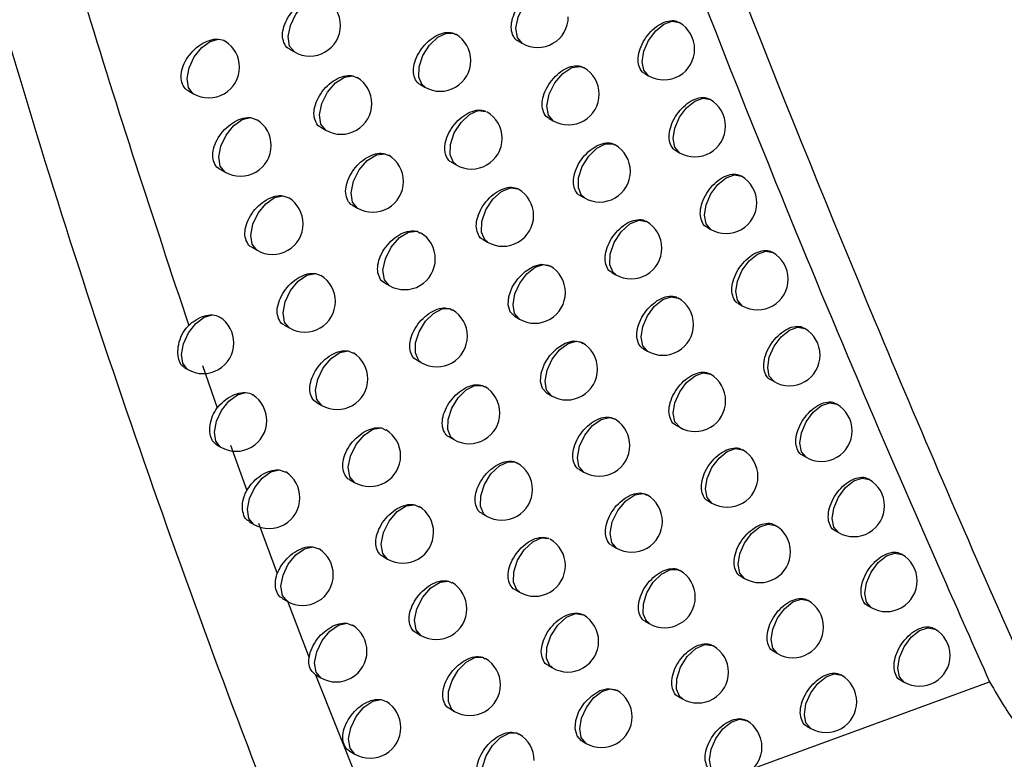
# Model space of a CAD drawing. Header units: millimetres. Extents: x 15440 to 16420, y 10217 to 11288.
# Tile 50 of 58: x 16293 to 16309, y 10963 to 10975. Entities that reach past the tile are written whole.
import ezdxf

# ---------------------------------------------------------------- set-up
doc = ezdxf.new("R2010")
doc.units = ezdxf.units.MM

msp = doc.modelspace()

# ---------------------------------------------------------------- linework, layer by layer
at = {"color": 7, "linetype": 'Continuous', "lineweight": 25}
for p, q in [((16303.679, 10975.178), (16303.67, 10975.183)), ((16300.008, 10975.002), (16300.031, 10974.984)), ((16301.049, 10974.881), (16301.119, 10974.841)), ((16297.323, 10974.747), (16297.405, 10974.699)), ((16298.355, 10974.311), (16298.423, 10974.279)), ((16303.116, 10974.348), (16303.179, 10974.312)), ((16295.669, 10974.069), (16295.756, 10974.019)), ((16299.456, 10974.168), (16299.53, 10974.125)), ((16304.183, 10973.923), (16304.173, 10973.929)), ((16296.686, 10973.629), (16296.791, 10973.594)), ((16301.554, 10973.617), (16301.623, 10973.577)), ((16297.835, 10973.471), (16297.915, 10973.424)), ((16303.621, 10973.092), (16303.683, 10973.057)), ((16298.877, 10973.041), (16298.936, 10973.009)), ((16296.187, 10972.789), (16296.273, 10972.74)), ((16299.966, 10972.901), (16300.04, 10972.858)), ((16304.692, 10972.673), (16304.68, 10972.68)), ((16297.213, 10972.356), (16297.31, 10972.32)), ((16302.064, 10972.359), (16302.131, 10972.32)), ((16298.351, 10972.2), (16298.43, 10972.155)), ((16303.144, 10971.934), (16303.138, 10971.937)), ((16304.131, 10971.842), (16304.192, 10971.807)), ((16299.404, 10971.775), (16299.454, 10971.746)), ((16296.71, 10971.515), (16296.794, 10971.466)), ((16300.481, 10971.64), (16300.553, 10971.598)), ((16305.205, 10971.429), (16305.193, 10971.436)), ((16297.744, 10971.088), (16297.834, 10971.053)), ((16302.578, 10971.106), (16302.644, 10971.068)), ((16298.872, 10970.936), (16298.95, 10970.891)), ((16303.662, 10970.687), (16303.655, 10970.691)), ((16304.645, 10970.598), (16304.705, 10970.563)), ((16299.935, 10970.515), (16299.976, 10970.489)), ((16301, 10970.384), (16301.071, 10970.343)), ((16297.237, 10970.247), (16297.32, 10970.199)), ((16305.724, 10970.191), (16305.711, 10970.198)), ((16298.28, 10969.825), (16298.361, 10969.791)), ((16303.097, 10969.859), (16303.162, 10969.821)), ((16295.903, 10969.588), (16296.144, 10968.897)), ((16299.397, 10969.677), (16299.473, 10969.633)), ((16295.612, 10969.552), (16295.664, 10969.522)), ((16304.185, 10969.446), (16304.177, 10969.451)), ((16300.471, 10969.26), (16300.503, 10969.238)), ((16305.164, 10969.359), (16305.224, 10969.325)), ((16301.524, 10969.134), (16301.594, 10969.093)), ((16297.768, 10968.984), (16297.85, 10968.937)), ((16306.247, 10968.957), (16306.233, 10968.965)), ((16303.62, 10968.617), (16303.685, 10968.58)), ((16298.82, 10968.569), (16298.893, 10968.535)), ((16296.135, 10968.294), (16296.201, 10968.256)), ((16296.358, 10968.291), (16296.625, 10967.549)), ((16299.926, 10968.424), (16300.002, 10968.38)), ((16304.712, 10968.211), (16304.703, 10968.216)), ((16305.688, 10968.125), (16305.747, 10968.091)), ((16301.012, 10968.01), (16301.035, 10967.993)), ((16297.153, 10967.886), (16297.26, 10967.851)), ((16302.052, 10967.89), (16302.122, 10967.85)), ((16298.303, 10967.728), (16298.384, 10967.681)), ((16306.775, 10967.73), (16306.76, 10967.738)), ((16299.365, 10967.317), (16299.429, 10967.285)), ((16304.148, 10967.381), (16304.212, 10967.345)), ((16300.46, 10967.176), (16300.534, 10967.133)), ((16296.666, 10967.04), (16296.741, 10966.997)), ((16296.819, 10967.015), (16297.123, 10966.194)), ((16305.244, 10966.981), (16305.234, 10966.986)), ((16306.217, 10966.897), (16306.275, 10966.864)), ((16297.703, 10966.632), (16297.802, 10966.597)), ((16302.585, 10966.651), (16302.654, 10966.611)), ((16307.307, 10966.508), (16307.292, 10966.516)), ((16298.843, 10966.477), (16298.922, 10966.431)), ((16299.915, 10966.072), (16299.97, 10966.042)), ((16304.681, 10966.151), (16304.744, 10966.115)), ((16300.998, 10965.935), (16301.071, 10965.892)), ((16297.205, 10965.79), (16297.286, 10965.743)), ((16297.284, 10965.763), (16297.641, 10964.823)), ((16305.781, 10965.756), (16305.77, 10965.762)), ((16306.75, 10965.675), (16306.807, 10965.642)), ((16303.122, 10965.418), (16303.19, 10965.379)), ((16298.258, 10965.384), (16298.349, 10965.349)), ((16299.387, 10965.232), (16299.465, 10965.187)), ((16307.845, 10965.291), (16307.829, 10965.3)), ((16304.231, 10965.018), (16304.225, 10965.021)), ((16305.219, 10964.926), (16305.281, 10964.89)), ((16300.469, 10964.831), (16300.515, 10964.804)), ((16301.54, 10964.699), (16301.613, 10964.657)), ((16297.748, 10964.545), (16299.056, 10961.263)), ((16297.752, 10964.543), (16297.835, 10964.495)), ((16303.634, 10962.563), (16308.739, 10964.431)), ((16306.322, 10964.537), (16306.311, 10964.544)), ((16307.289, 10964.458), (16307.345, 10964.425)), ((16298.817, 10964.141), (16298.9, 10964.107)), ((16303.664, 10964.191), (16303.731, 10964.152)), ((16299.935, 10963.993), (16300.012, 10963.948)), ((16304.777, 10963.797), (16304.77, 10963.801)), ((16305.761, 10963.707), (16305.822, 10963.671)), ((16301.029, 10963.596), (16301.065, 10963.572)), ((16302.087, 10963.468), (16302.159, 10963.427)), ((16298.306, 10963.3), (16298.388, 10963.253))]:
    msp.add_line(p, q, dxfattribs=at)
at = {"color": 7, "linetype": 'Continuous', "lineweight": 25, "flags": 128}
for points in [[(16301.119, 10974.841), (16301.118, 10974.841), (16301.04, 10974.934), (16301.015, 10975.085), (16301.05, 10975.266), (16301.137, 10975.449), (16301.263, 10975.603), (16301.407, 10975.701), (16301.544, 10975.729), (16301.619, 10975.707)], [(16297.405, 10974.699), (16297.403, 10974.701), (16297.324, 10974.796), (16297.301, 10974.949), (16297.338, 10975.132), (16297.428, 10975.315), (16297.556, 10975.468), (16297.701, 10975.564), (16297.838, 10975.587)], [(16303.179, 10974.312), (16303.179, 10974.312), (16303.103, 10974.4), (16303.076, 10974.541), (16303.103, 10974.712), (16303.179, 10974.889), (16303.294, 10975.044), (16303.429, 10975.153), (16303.564, 10975.2), (16303.679, 10975.178)], [(16295.756, 10974.019), (16295.746, 10974.024), (16295.673, 10974.12), (16295.652, 10974.267), (16295.686, 10974.443), (16295.77, 10974.62), (16295.89, 10974.771), (16296.028, 10974.872), (16296.163, 10974.908)], [(16299.53, 10974.125), (16299.483, 10974.165), (16299.432, 10974.289), (16299.437, 10974.457), (16299.498, 10974.64), (16299.605, 10974.811), (16299.741, 10974.94), (16299.882, 10975.007), (16300.008, 10975.002)], [(16301.623, 10973.577), (16301.544, 10973.669), (16301.519, 10973.823), (16301.556, 10974.009), (16301.648, 10974.196), (16301.779, 10974.35), (16301.927, 10974.445), (16302.065, 10974.464), (16302.123, 10974.443)], [(16297.915, 10973.424), (16297.835, 10973.52), (16297.812, 10973.673), (16297.849, 10973.859), (16297.941, 10974.044), (16298.071, 10974.197), (16298.218, 10974.291), (16298.355, 10974.311)], [(16303.683, 10973.057), (16303.683, 10973.057), (16303.606, 10973.145), (16303.58, 10973.286), (16303.606, 10973.457), (16303.683, 10973.634), (16303.798, 10973.789), (16303.933, 10973.898), (16304.068, 10973.945), (16304.183, 10973.923)], [(16300.04, 10972.858), (16299.994, 10972.897), (16299.941, 10973.022), (16299.946, 10973.192), (16300.009, 10973.379), (16300.119, 10973.551), (16300.257, 10973.68), (16300.401, 10973.743), (16300.526, 10973.731)], [(16296.273, 10972.74), (16296.265, 10972.744), (16296.191, 10972.839), (16296.17, 10972.988), (16296.204, 10973.165), (16296.289, 10973.344), (16296.411, 10973.495), (16296.55, 10973.596), (16296.686, 10973.629)], [(16302.131, 10972.32), (16302.084, 10972.36), (16302.033, 10972.482), (16302.037, 10972.648), (16302.096, 10972.83), (16302.201, 10973), (16302.335, 10973.131), (16302.476, 10973.201), (16302.602, 10973.199), (16302.631, 10973.186)], [(16298.43, 10972.155), (16298.351, 10972.248), (16298.327, 10972.404), (16298.365, 10972.591), (16298.459, 10972.778), (16298.591, 10972.931), (16298.739, 10973.024), (16298.877, 10973.041)], [(16304.192, 10971.807), (16304.192, 10971.807), (16304.115, 10971.895), (16304.088, 10972.036), (16304.115, 10972.208), (16304.192, 10972.385), (16304.307, 10972.539), (16304.442, 10972.648), (16304.577, 10972.695), (16304.692, 10972.673)], [(16300.553, 10971.598), (16300.509, 10971.634), (16300.455, 10971.761), (16300.461, 10971.933), (16300.525, 10972.123), (16300.638, 10972.297), (16300.78, 10972.425), (16300.925, 10972.484), (16301.049, 10972.466)], [(16296.794, 10971.466), (16296.789, 10971.47), (16296.713, 10971.565), (16296.691, 10971.714), (16296.726, 10971.893), (16296.812, 10972.073), (16296.935, 10972.225), (16297.077, 10972.325), (16297.213, 10972.356)], [(16302.644, 10971.068), (16302.601, 10971.103), (16302.546, 10971.229), (16302.551, 10971.403), (16302.617, 10971.593), (16302.73, 10971.767), (16302.872, 10971.895), (16303.018, 10971.955), (16303.142, 10971.935), (16303.144, 10971.934)], [(16298.95, 10970.891), (16298.871, 10970.983), (16298.846, 10971.14), (16298.885, 10971.329), (16298.981, 10971.518), (16299.116, 10971.672), (16299.265, 10971.763), (16299.404, 10971.775)], [(16304.705, 10970.563), (16304.705, 10970.563), (16304.629, 10970.651), (16304.602, 10970.792), (16304.629, 10970.964), (16304.705, 10971.141), (16304.82, 10971.295), (16304.955, 10971.404), (16305.091, 10971.451), (16305.205, 10971.429)], [(16301, 10970.385), (16300.997, 10970.386), (16300.923, 10970.463), (16300.89, 10970.577), (16300.901, 10970.715), (16300.955, 10970.862), (16301.046, 10971.002), (16301.164, 10971.12), (16301.296, 10971.202), (16301.428, 10971.238), (16301.543, 10971.223), (16301.578, 10971.205), (16301.578, 10971.205)], [(16301.071, 10970.343), (16301.066, 10970.346), (16300.992, 10970.438), (16300.968, 10970.582), (16300.998, 10970.755), (16301.078, 10970.931), (16301.194, 10971.084), (16301.33, 10971.189), (16301.465, 10971.232), (16301.578, 10971.205), (16301.578, 10971.205)], [(16297.32, 10970.199), (16297.317, 10970.201), (16297.239, 10970.296), (16297.217, 10970.446), (16297.252, 10970.627), (16297.339, 10970.808), (16297.465, 10970.961), (16297.607, 10971.06), (16297.744, 10971.088)], [(16303.162, 10969.821), (16303.162, 10969.821), (16303.086, 10969.909), (16303.059, 10970.05), (16303.086, 10970.222), (16303.162, 10970.399), (16303.277, 10970.553), (16303.412, 10970.662), (16303.547, 10970.709), (16303.662, 10970.687)], [(16295.664, 10969.522), (16295.654, 10969.528), (16295.582, 10969.623), (16295.561, 10969.769), (16295.594, 10969.943), (16295.676, 10970.119), (16295.795, 10970.27), (16295.932, 10970.373), (16296.066, 10970.411)], [(16299.473, 10969.633), (16299.425, 10969.675), (16299.375, 10969.796), (16299.379, 10969.959), (16299.437, 10970.139), (16299.539, 10970.308), (16299.67, 10970.438), (16299.809, 10970.511), (16299.935, 10970.515)], [(16305.224, 10969.325), (16305.224, 10969.325), (16305.147, 10969.413), (16305.12, 10969.553), (16305.147, 10969.725), (16305.224, 10969.902), (16305.338, 10970.057), (16305.474, 10970.166), (16305.609, 10970.213), (16305.724, 10970.191)], [(16301.524, 10969.135), (16301.521, 10969.136), (16301.447, 10969.213), (16301.414, 10969.327), (16301.425, 10969.465), (16301.479, 10969.612), (16301.569, 10969.753), (16301.687, 10969.871), (16301.819, 10969.953), (16301.95, 10969.988), (16302.065, 10969.974), (16302.112, 10969.948), (16302.112, 10969.948)], [(16301.594, 10969.093), (16301.592, 10969.095), (16301.515, 10969.187), (16301.491, 10969.333), (16301.522, 10969.51), (16301.605, 10969.689), (16301.725, 10969.842), (16301.864, 10969.946), (16302, 10969.983), (16302.094, 10969.96)], [(16297.85, 10968.937), (16297.849, 10968.938), (16297.77, 10969.033), (16297.747, 10969.184), (16297.782, 10969.367), (16297.871, 10969.55), (16297.999, 10969.703), (16298.143, 10969.8), (16298.28, 10969.825)], [(16303.685, 10968.58), (16303.685, 10968.58), (16303.608, 10968.668), (16303.581, 10968.809), (16303.608, 10968.981), (16303.685, 10969.157), (16303.799, 10969.312), (16303.935, 10969.421), (16304.07, 10969.468), (16304.185, 10969.446)], [(16300.002, 10968.38), (16299.954, 10968.42), (16299.903, 10968.543), (16299.907, 10968.708), (16299.967, 10968.89), (16300.071, 10969.06), (16300.205, 10969.191), (16300.345, 10969.261), (16300.471, 10969.26)], [(16296.201, 10968.256), (16296.192, 10968.261), (16296.119, 10968.356), (16296.097, 10968.503), (16296.131, 10968.679), (16296.214, 10968.856), (16296.334, 10969.008), (16296.472, 10969.109), (16296.607, 10969.146)], [(16305.747, 10968.091), (16305.747, 10968.091), (16305.67, 10968.18), (16305.643, 10968.32), (16305.67, 10968.492), (16305.747, 10968.669), (16305.861, 10968.824), (16305.997, 10968.933), (16306.132, 10968.98), (16306.247, 10968.957)], [(16302.122, 10967.85), (16302.043, 10967.942), (16302.018, 10968.09), (16302.051, 10968.271), (16302.137, 10968.453), (16302.262, 10968.607), (16302.404, 10968.708), (16302.542, 10968.739), (16302.622, 10968.716)], [(16298.384, 10967.681), (16298.305, 10967.775), (16298.281, 10967.928), (16298.317, 10968.112), (16298.408, 10968.297), (16298.537, 10968.451), (16298.683, 10968.547), (16298.82, 10968.569)], [(16304.212, 10967.345), (16304.212, 10967.345), (16304.135, 10967.433), (16304.108, 10967.574), (16304.135, 10967.745), (16304.212, 10967.922), (16304.327, 10968.077), (16304.462, 10968.186), (16304.597, 10968.233), (16304.712, 10968.211)], [(16300.534, 10967.133), (16300.488, 10967.172), (16300.436, 10967.295), (16300.44, 10967.463), (16300.501, 10967.647), (16300.608, 10967.819), (16300.744, 10967.949), (16300.887, 10968.016), (16301.012, 10968.01)], [(16296.741, 10966.997), (16296.735, 10967), (16296.66, 10967.095), (16296.638, 10967.243), (16296.672, 10967.42), (16296.756, 10967.599), (16296.878, 10967.751), (16297.017, 10967.852), (16297.153, 10967.886)], [(16306.275, 10966.864), (16306.275, 10966.864), (16306.198, 10966.952), (16306.171, 10967.093), (16306.198, 10967.264), (16306.275, 10967.441), (16306.389, 10967.596), (16306.525, 10967.705), (16306.66, 10967.752), (16306.775, 10967.73)], [(16302.654, 10966.611), (16302.576, 10966.701), (16302.55, 10966.853), (16302.585, 10967.038), (16302.675, 10967.224), (16302.805, 10967.379), (16302.951, 10967.477), (16303.089, 10967.499), (16303.153, 10967.478)], [(16298.922, 10966.431), (16298.844, 10966.523), (16298.819, 10966.677), (16298.856, 10966.864), (16298.948, 10967.051), (16299.08, 10967.205), (16299.227, 10967.299), (16299.365, 10967.317)], [(16304.744, 10966.115), (16304.744, 10966.115), (16304.667, 10966.203), (16304.64, 10966.344), (16304.667, 10966.515), (16304.744, 10966.692), (16304.859, 10966.847), (16304.994, 10966.956), (16305.129, 10967.003), (16305.244, 10966.981)], [(16301.071, 10965.892), (16301.027, 10965.929), (16300.973, 10966.053), (16300.978, 10966.223), (16301.04, 10966.411), (16301.15, 10966.584), (16301.289, 10966.713), (16301.433, 10966.777), (16301.559, 10966.765)], [(16297.286, 10965.743), (16297.282, 10965.745), (16297.206, 10965.84), (16297.183, 10965.988), (16297.217, 10966.167), (16297.302, 10966.348), (16297.426, 10966.5), (16297.567, 10966.6), (16297.703, 10966.632)], [(16306.807, 10965.642), (16306.807, 10965.642), (16306.731, 10965.73), (16306.704, 10965.871), (16306.731, 10966.042), (16306.807, 10966.219), (16306.922, 10966.374), (16307.057, 10966.483), (16307.193, 10966.53), (16307.307, 10966.508)], [(16303.19, 10965.379), (16303.144, 10965.418), (16303.092, 10965.538), (16303.095, 10965.702), (16303.152, 10965.883), (16303.255, 10966.053), (16303.387, 10966.185), (16303.527, 10966.258), (16303.653, 10966.261), (16303.69, 10966.245)], [(16299.465, 10965.187), (16299.387, 10965.278), (16299.362, 10965.433), (16299.4, 10965.622), (16299.494, 10965.81), (16299.627, 10965.965), (16299.777, 10966.057), (16299.915, 10966.072)], [(16305.281, 10964.89), (16305.281, 10964.89), (16305.204, 10964.978), (16305.177, 10965.119), (16305.204, 10965.291), (16305.281, 10965.468), (16305.395, 10965.622), (16305.531, 10965.732), (16305.666, 10965.779), (16305.781, 10965.756)], [(16301.613, 10964.657), (16301.57, 10964.691), (16301.515, 10964.817), (16301.52, 10964.99), (16301.584, 10965.18), (16301.697, 10965.355), (16301.839, 10965.483), (16301.985, 10965.543), (16302.11, 10965.524)], [(16297.835, 10964.495), (16297.833, 10964.496), (16297.755, 10964.59), (16297.732, 10964.74), (16297.766, 10964.921), (16297.853, 10965.103), (16297.978, 10965.256), (16298.121, 10965.355), (16298.258, 10965.384)], [(16307.345, 10964.425), (16307.345, 10964.425), (16307.268, 10964.513), (16307.241, 10964.654), (16307.268, 10964.826), (16307.345, 10965.002), (16307.46, 10965.157), (16307.595, 10965.266), (16307.73, 10965.313), (16307.845, 10965.291)], [(16303.731, 10964.152), (16303.688, 10964.187), (16303.633, 10964.311), (16303.637, 10964.481), (16303.699, 10964.669), (16303.809, 10964.842), (16303.948, 10964.972), (16304.093, 10965.037), (16304.218, 10965.025), (16304.231, 10965.018)], [(16300.012, 10963.948), (16299.964, 10963.989), (16299.914, 10964.11), (16299.917, 10964.272), (16299.974, 10964.451), (16300.075, 10964.619), (16300.205, 10964.751), (16300.343, 10964.825), (16300.469, 10964.831)], [(16305.822, 10963.671), (16305.822, 10963.671), (16305.745, 10963.76), (16305.719, 10963.9), (16305.745, 10964.072), (16305.822, 10964.249), (16305.937, 10964.404), (16306.072, 10964.513), (16306.207, 10964.56), (16306.322, 10964.537)], [(16302.087, 10963.469), (16302.085, 10963.47), (16302.011, 10963.547), (16301.978, 10963.661), (16301.989, 10963.799), (16302.043, 10963.946), (16302.133, 10964.086), (16302.251, 10964.204), (16302.384, 10964.286), (16302.515, 10964.321), (16302.63, 10964.307), (16302.666, 10964.289), (16302.666, 10964.289)], [(16302.159, 10963.427), (16302.155, 10963.429), (16302.08, 10963.52), (16302.055, 10963.663), (16302.085, 10963.837), (16302.164, 10964.014), (16302.281, 10964.167), (16302.418, 10964.273), (16302.553, 10964.316), (16302.666, 10964.289), (16302.666, 10964.289)], [(16298.388, 10963.253), (16298.309, 10963.347), (16298.285, 10963.498), (16298.32, 10963.68), (16298.408, 10963.864), (16298.535, 10964.017), (16298.679, 10964.115), (16298.817, 10964.141)], [(16304.277, 10962.931), (16304.277, 10962.931), (16304.2, 10963.019), (16304.173, 10963.16), (16304.2, 10963.331), (16304.277, 10963.508), (16304.391, 10963.663), (16304.527, 10963.772), (16304.662, 10963.819), (16304.777, 10963.797)], [(16300.563, 10962.715), (16300.517, 10962.755), (16300.465, 10962.876), (16300.469, 10963.04), (16300.527, 10963.221), (16300.63, 10963.391), (16300.762, 10963.522), (16300.902, 10963.595), (16301.029, 10963.596)]]:
    msp.add_lwpolyline(points, dxfattribs=at)
at = {"color": 7, "linetype": 'Continuous', "lineweight": 25}
for centre, start, end in [((16297.654, 10975.133), 0, 58.2561), ((16301.369, 10975.274), 240.0027, 0), ((16297.654, 10975.133), 240.0027, 0), ((16303.429, 10974.745), 0, 60.0027), ((16296.006, 10974.452), 0, 56.8431), ((16299.78, 10974.558), 0, 59.5343), ((16303.429, 10974.745), 240.0027, 0), ((16299.78, 10974.558), 240.0027, 0), ((16296.006, 10974.452), 240.0027, 0), ((16301.873, 10974.01), 0, 60.0027), ((16298.165, 10973.857), 0, 58.4905), ((16301.873, 10974.01), 240.0027, 0), ((16303.933, 10973.49), 0, 60.0027), ((16298.165, 10973.857), 240.0027, 0), ((16296.523, 10973.173), 0, 57.4667), ((16300.29, 10973.291), 0, 59.7028), ((16303.933, 10973.49), 240.0027, 0), ((16300.29, 10973.291), 240.0027, 0), ((16296.523, 10973.173), 240.0027, 0), ((16302.381, 10972.753), 0, 60.0027), ((16298.68, 10972.588), 0, 58.7218), ((16302.381, 10972.753), 240.0027, 0), ((16304.442, 10972.24), 0, 60.0027), ((16298.68, 10972.588), 240.0027, 0), ((16300.803, 10972.031), 0, 59.8319), ((16297.044, 10971.899), 0, 57.6995), ((16304.442, 10972.24), 240.0027, 0), ((16300.803, 10972.031), 240.0027, 0), ((16297.044, 10971.899), 240.0027, 0), ((16302.894, 10971.501), 0, 60.0027), ((16299.2, 10971.324), 0, 58.9481), ((16302.894, 10971.501), 240.0027, 0), ((16304.955, 10970.996), 0, 60.0027), ((16299.2, 10971.324), 240.0027, 0), ((16301.321, 10970.776), 0, 60.0027), ((16297.57, 10970.632), 0, 57.9315), ((16304.955, 10970.996), 240.0027, 0), ((16301.321, 10970.776), 240.0027, 0), ((16303.412, 10970.254), 0, 60.0027), ((16297.57, 10970.632), 240.0027, 0), ((16295.914, 10969.955), 0, 56.6235), ((16299.723, 10970.066), 0, 59.1663), ((16303.412, 10970.254), 240.0027, 0), ((16299.723, 10970.066), 240.0027, 0), ((16305.474, 10969.758), 0, 60.0027), ((16295.914, 10969.955), 240.0027, 0), ((16301.844, 10969.526), 0, 60.0027), ((16298.1, 10969.37), 0, 58.1628), ((16305.474, 10969.758), 240.0027, 0), ((16301.844, 10969.526), 240.0027, 0), ((16303.935, 10969.013), 0, 60.0027), ((16298.1, 10969.37), 240.0027, 0), ((16300.252, 10968.813), 0, 59.3723), ((16296.451, 10968.689), 0, 56.8413), ((16303.935, 10969.013), 240.0027, 0), ((16305.997, 10968.524), 0, 60.0027), ((16300.252, 10968.813), 240.0027, 0), ((16296.451, 10968.689), 240.0027, 0), ((16302.372, 10968.283), 55.7692, 60.0027), ((16302.372, 10968.283), 0, 55.7692), ((16298.634, 10968.114), 0, 58.3926), ((16305.997, 10968.524), 240.0027, 0), ((16302.372, 10968.283), 240.0027, 0), ((16298.634, 10968.114), 240.0027, 0), ((16304.462, 10967.778), 0, 60.0027), ((16300.784, 10967.566), 0, 59.56), ((16296.991, 10967.43), 0, 57.4549), ((16304.462, 10967.778), 240.0027, 0), ((16306.525, 10967.297), 0, 60.0027), ((16300.784, 10967.566), 240.0027, 0), ((16302.903, 10967.045), 0, 60.0027), ((16296.991, 10967.43), 240.0027, 0), ((16299.172, 10966.864), 0, 58.6201), ((16306.525, 10967.297), 240.0027, 0), ((16302.903, 10967.045), 240.0027, 0), ((16299.172, 10966.864), 240.0027, 0), ((16304.994, 10966.548), 0, 60.0027), ((16301.321, 10966.325), 0, 59.7206), ((16297.536, 10966.176), 0, 57.6823), ((16304.994, 10966.548), 240.0027, 0), ((16307.057, 10966.075), 0, 60.0027), ((16301.321, 10966.325), 240.0027, 0), ((16303.44, 10965.812), 0, 60.0027), ((16297.536, 10966.176), 240.0027, 0), ((16299.715, 10965.62), 0, 58.8439), ((16307.057, 10966.075), 240.0027, 0), ((16303.44, 10965.812), 240.0027, 0), ((16305.531, 10965.323), 0, 60.0027), ((16299.715, 10965.62), 240.0027, 0), ((16301.863, 10965.09), 0, 59.8415), ((16298.085, 10964.928), 0, 57.9091), ((16305.531, 10965.323), 240.0027, 0), ((16307.595, 10964.858), 0, 60.0027), ((16301.863, 10965.09), 240.0027, 0), ((16298.085, 10964.928), 240.0027, 0), ((16303.981, 10964.585), 0, 60.0027), ((16300.262, 10964.381), 0, 59.0618), ((16307.595, 10964.858), 240.0027, 0), ((16303.981, 10964.585), 240.0027, 0), ((16306.072, 10964.104), 0, 60.0027), ((16300.262, 10964.381), 240.0027, 0), ((16302.409, 10963.86), 0, 60.0027), ((16298.638, 10963.686), 0, 58.1354), ((16306.072, 10964.104), 240.0027, 0), ((16302.409, 10963.86), 240.0027, 0), ((16304.527, 10963.364), 0, 60.0027), ((16298.638, 10963.686), 240.0027, 0), ((16300.813, 10963.148), 0, 59.2702), ((16304.527, 10963.364), 240.0027, 0)]:
    msp.add_arc(centre, 0.5, start, end, dxfattribs=at)
for points, knots in [([(16298.424, 10958.885), (16298.312, 10959.156), (16297.755, 10960.512), (16295.49, 10966.27), (16292.144, 10976.072), (16290.065, 10985.251), (16289.073, 10989.631)], [0, 0, 0, 0, 0.028073, 0.140368, 0.589777, 1, 1, 1, 1]), ([(16291.264, 10985.817), (16292.117, 10982.349), (16293.427, 10977.029), (16295.097, 10971.994), (16295.678, 10970.241)], [0, 0, 0, 0, 0.651821, 1, 1, 1, 1]), ([(16301.403, 10982.512), (16302.664, 10979.177), (16304.763, 10973.621), (16307.29, 10967.685), (16308.484, 10965.004), (16308.739, 10964.431)], [0, 0, 0, 0, 0.541597, 0.902053, 1, 1, 1, 1]), ([(16311.397, 10960.095), (16311.203, 10960.51), (16311.007, 10960.929), (16310.62, 10961.767), (16310.427, 10962.187), (16309.851, 10963.45), (16309.471, 10964.295), (16308.342, 10966.845), (16307.604, 10968.56), (16305.433, 10973.754), (16304.043, 10977.281), (16302.709, 10980.872)], [0, 0, 0, 0, 0.0625, 0.0625, 0.125, 0.125, 0.25, 0.25, 0.5, 0.5, 1, 1, 1, 1]), ([(16301.05, 10974.881), (16301.049, 10974.881), (16301.012, 10974.892), (16300.968, 10974.956), (16300.932, 10975.068), (16300.944, 10975.21), (16300.998, 10975.36), (16301.09, 10975.504), (16301.209, 10975.624), (16301.344, 10975.708), (16301.475, 10975.743), (16301.568, 10975.737), (16301.605, 10975.711), (16301.614, 10975.705)], [0, 0, 0, 0, 0.00252, 0.109954, 0.216678, 0.32299, 0.429386, 0.536317, 0.643978, 0.752227, 0.860662, 0.968818, 1, 1, 1, 1]), ([(16297.323, 10974.747), (16297.322, 10974.748), (16297.284, 10974.759), (16297.239, 10974.824), (16297.202, 10974.937), (16297.215, 10975.078), (16297.271, 10975.226), (16297.367, 10975.366), (16297.491, 10975.484), (16297.63, 10975.565), (16297.75, 10975.596), (16297.814, 10975.59), (16297.838, 10975.587)], [0, 0, 0, 0, 0.003394, 0.119771, 0.234725, 0.348844, 0.463091, 0.578361, 0.695078, 0.813019, 0.931409, 1, 1, 1, 1]), ([(16303.117, 10974.348), (16303.116, 10974.349), (16303.08, 10974.358), (16303.037, 10974.422), (16303.001, 10974.534), (16303.012, 10974.677), (16303.065, 10974.828), (16303.155, 10974.973), (16303.272, 10975.095), (16303.403, 10975.18), (16303.531, 10975.216), (16303.624, 10975.213), (16303.659, 10975.185), (16303.666, 10975.178)], [0, 0, 0, 0, 0.00224, 0.109675, 0.21664, 0.323333, 0.430085, 0.537195, 0.644787, 0.752757, 0.860836, 0.968727, 1, 1, 1, 1]), ([(16299.456, 10974.168), (16299.455, 10974.169), (16299.418, 10974.179), (16299.373, 10974.244), (16299.337, 10974.356), (16299.349, 10974.498), (16299.404, 10974.647), (16299.498, 10974.789), (16299.619, 10974.909), (16299.756, 10974.991), (16299.891, 10975.027), (16299.972, 10975.016), (16300.007, 10975.002), (16300.008, 10975.002)], [0, 0, 0, 0, 0.002871, 0.113369, 0.222884, 0.331827, 0.440877, 0.550656, 0.661443, 0.773061, 0.884959, 0.996485, 1, 1, 1, 1]), ([(16295.669, 10974.07), (16295.668, 10974.07), (16295.629, 10974.081), (16295.583, 10974.147), (16295.546, 10974.26), (16295.559, 10974.401), (16295.616, 10974.548), (16295.713, 10974.687), (16295.839, 10974.804), (16295.981, 10974.883), (16296.092, 10974.911), (16296.149, 10974.909), (16296.163, 10974.908)], [0, 0, 0, 0, 0.003829, 0.123713, 0.241752, 0.358699, 0.475788, 0.594167, 0.714405, 0.836249, 0.958721, 1, 1, 1, 1]), ([(16296.163, 10974.908), (16296.205, 10974.904), (16296.249, 10974.899), (16296.276, 10974.871), (16296.278, 10974.869)], [0, 0, 0, 0, 0.930876, 1, 1, 1, 1]), ([(16301.554, 10973.617), (16301.554, 10973.618), (16301.517, 10973.628), (16301.473, 10973.692), (16301.437, 10973.804), (16301.449, 10973.946), (16301.503, 10974.097), (16301.595, 10974.24), (16301.714, 10974.361), (16301.847, 10974.445), (16301.978, 10974.48), (16302.072, 10974.476), (16302.108, 10974.448), (16302.116, 10974.442)], [0, 0, 0, 0, 0.002479, 0.109918, 0.216688, 0.323074, 0.429541, 0.536513, 0.644173, 0.752382, 0.860763, 0.96888, 1, 1, 1, 1]), ([(16297.835, 10973.471), (16297.834, 10973.472), (16297.796, 10973.482), (16297.751, 10973.548), (16297.714, 10973.66), (16297.727, 10973.802), (16297.783, 10973.95), (16297.878, 10974.091), (16298.002, 10974.209), (16298.14, 10974.29), (16298.263, 10974.322), (16298.329, 10974.314), (16298.355, 10974.311)], [0, 0, 0, 0, 0.003309, 0.118799, 0.232955, 0.346332, 0.459838, 0.57431, 0.690143, 0.807118, 0.924506, 1, 1, 1, 1]), ([(16303.621, 10973.093), (16303.621, 10973.093), (16303.585, 10973.103), (16303.542, 10973.167), (16303.506, 10973.278), (16303.517, 10973.421), (16303.57, 10973.573), (16303.659, 10973.718), (16303.776, 10973.84), (16303.907, 10973.925), (16304.035, 10973.961), (16304.127, 10973.959), (16304.162, 10973.93), (16304.169, 10973.924)], [0, 0, 0, 0, 0.002208, 0.10964, 0.216632, 0.32337, 0.430164, 0.537295, 0.644877, 0.75281, 0.860844, 0.968701, 1, 1, 1, 1]), ([(16299.966, 10972.902), (16299.965, 10972.902), (16299.928, 10972.912), (16299.884, 10972.977), (16299.847, 10973.089), (16299.859, 10973.231), (16299.915, 10973.38), (16300.008, 10973.523), (16300.129, 10973.642), (16300.265, 10973.725), (16300.399, 10973.761), (16300.484, 10973.75), (16300.522, 10973.733), (16300.526, 10973.731)], [0, 0, 0, 0, 0.00279, 0.112057, 0.220408, 0.328229, 0.436154, 0.544762, 0.654312, 0.764633, 0.875211, 0.985436, 1, 1, 1, 1]), ([(16296.187, 10972.79), (16296.186, 10972.79), (16296.148, 10972.801), (16296.102, 10972.867), (16296.065, 10972.98), (16296.078, 10973.121), (16296.135, 10973.268), (16296.231, 10973.407), (16296.357, 10973.524), (16296.498, 10973.604), (16296.611, 10973.633), (16296.669, 10973.63), (16296.686, 10973.629)], [0, 0, 0, 0, 0.003739, 0.122892, 0.240312, 0.356709, 0.473251, 0.591017, 0.710537, 0.831562, 0.953166, 1, 1, 1, 1]), ([(16302.064, 10972.359), (16302.063, 10972.36), (16302.027, 10972.369), (16301.983, 10972.434), (16301.947, 10972.546), (16301.959, 10972.688), (16302.012, 10972.839), (16302.104, 10972.982), (16302.222, 10973.103), (16302.356, 10973.188), (16302.486, 10973.222), (16302.58, 10973.219), (16302.615, 10973.19), (16302.623, 10973.184)], [0, 0, 0, 0, 0.00244, 0.109879, 0.21669, 0.323141, 0.429671, 0.536679, 0.644332, 0.752501, 0.860827, 0.968902, 1, 1, 1, 1]), ([(16298.351, 10972.201), (16298.35, 10972.201), (16298.313, 10972.212), (16298.268, 10972.277), (16298.231, 10972.39), (16298.244, 10972.531), (16298.3, 10972.679), (16298.394, 10972.821), (16298.517, 10972.939), (16298.655, 10973.02), (16298.781, 10973.054), (16298.849, 10973.044), (16298.877, 10973.041)], [0, 0, 0, 0, 0.003225, 0.117787, 0.231099, 0.343686, 0.456401, 0.570028, 0.684933, 0.800904, 0.917254, 1, 1, 1, 1]), ([(16304.131, 10971.843), (16304.13, 10971.843), (16304.095, 10971.853), (16304.052, 10971.916), (16304.015, 10972.028), (16304.026, 10972.171), (16304.079, 10972.323), (16304.169, 10972.468), (16304.285, 10972.59), (16304.416, 10972.676), (16304.543, 10972.712), (16304.635, 10972.71), (16304.67, 10972.681), (16304.677, 10972.675)], [0, 0, 0, 0, 0.002178, 0.109606, 0.216624, 0.323404, 0.430239, 0.537389, 0.64496, 0.75286, 0.860851, 0.968676, 1, 1, 1, 1]), ([(16300.481, 10971.64), (16300.48, 10971.641), (16300.443, 10971.651), (16300.399, 10971.716), (16300.362, 10971.828), (16300.374, 10971.97), (16300.429, 10972.119), (16300.522, 10972.262), (16300.643, 10972.382), (16300.778, 10972.465), (16300.912, 10972.501), (16301.001, 10972.49), (16301.042, 10972.47), (16301.049, 10972.466)], [0, 0, 0, 0, 0.00271, 0.110661, 0.217759, 0.324366, 0.431075, 0.538424, 0.646651, 0.755593, 0.864768, 0.973612, 1, 1, 1, 1]), ([(16296.71, 10971.516), (16296.709, 10971.516), (16296.671, 10971.527), (16296.625, 10971.593), (16296.588, 10971.706), (16296.601, 10971.847), (16296.658, 10971.994), (16296.754, 10972.134), (16296.879, 10972.251), (16297.02, 10972.331), (16297.134, 10972.36), (16297.194, 10972.357), (16297.213, 10972.356)], [0, 0, 0, 0, 0.003651, 0.122044, 0.238809, 0.354619, 0.470574, 0.58769, 0.70646, 0.82664, 0.947353, 1, 1, 1, 1]), ([(16302.578, 10971.107), (16302.577, 10971.107), (16302.541, 10971.117), (16302.498, 10971.181), (16302.461, 10971.293), (16302.473, 10971.435), (16302.527, 10971.586), (16302.618, 10971.73), (16302.736, 10971.851), (16302.869, 10971.936), (16302.999, 10971.97), (16303.092, 10971.968), (16303.127, 10971.939), (16303.135, 10971.932)], [0, 0, 0, 0, 0.0024018, 0.1098351, 0.2166795, 0.323187, 0.4297715, 0.5368063, 0.6444481, 0.7525715, 0.86084, 0.9688713, 1, 1, 1, 1]), ([(16298.872, 10970.937), (16298.871, 10970.937), (16298.834, 10970.947), (16298.789, 10971.013), (16298.752, 10971.125), (16298.764, 10971.266), (16298.82, 10971.415), (16298.915, 10971.556), (16299.037, 10971.675), (16299.175, 10971.756), (16299.303, 10971.791), (16299.373, 10971.78), (16299.404, 10971.775)], [0, 0, 0, 0, 0.003141, 0.116731, 0.229151, 0.340896, 0.452767, 0.565498, 0.679428, 0.794353, 0.909626, 1, 1, 1, 1]), ([(16304.645, 10970.598), (16304.645, 10970.599), (16304.609, 10970.608), (16304.566, 10970.672), (16304.53, 10970.783), (16304.541, 10970.927), (16304.593, 10971.078), (16304.683, 10971.224), (16304.799, 10971.346), (16304.929, 10971.432), (16305.056, 10971.468), (16305.148, 10971.466), (16305.182, 10971.438), (16305.19, 10971.431)], [0, 0, 0, 0, 0.0021487, 0.1095746, 0.2166163, 0.3234368, 0.4303089, 0.537477, 0.6450387, 0.7529053, 0.8608569, 0.9686523, 1, 1, 1, 1]), ([(16297.237, 10970.248), (16297.236, 10970.248), (16297.198, 10970.259), (16297.152, 10970.324), (16297.115, 10970.437), (16297.128, 10970.578), (16297.185, 10970.726), (16297.281, 10970.866), (16297.405, 10970.983), (16297.545, 10971.064), (16297.662, 10971.094), (16297.724, 10971.089), (16297.744, 10971.088)], [0, 0, 0, 0, 0.0035629, 0.1211663, 0.2372402, 0.3524226, 0.4677502, 0.5841783, 0.7021644, 0.8214709, 0.9412677, 1, 1, 1, 1]), ([(16303.097, 10969.859), (16303.096, 10969.86), (16303.06, 10969.87), (16303.017, 10969.934), (16302.98, 10970.045), (16302.992, 10970.188), (16303.045, 10970.339), (16303.136, 10970.483), (16303.254, 10970.604), (16303.387, 10970.689), (16303.516, 10970.724), (16303.609, 10970.722), (16303.644, 10970.693), (16303.652, 10970.686)], [0, 0, 0, 0, 0.002365, 0.109794, 0.21667, 0.323231, 0.429866, 0.536926, 0.644557, 0.752637, 0.860851, 0.968841, 1, 1, 1, 1]), ([(16299.397, 10969.678), (16299.396, 10969.678), (16299.359, 10969.689), (16299.314, 10969.753), (16299.277, 10969.866), (16299.29, 10970.007), (16299.345, 10970.156), (16299.439, 10970.298), (16299.562, 10970.417), (16299.698, 10970.498), (16299.83, 10970.535), (16299.902, 10970.521), (16299.935, 10970.515)], [0, 0, 0, 0, 0.003059, 0.115627, 0.227102, 0.337948, 0.448918, 0.5607, 0.673605, 0.787438, 0.901588, 1, 1, 1, 1]), ([(16295.678, 10970.241), (16295.701, 10970.262), (16295.768, 10970.319), (16295.89, 10970.386), (16295.998, 10970.413), (16296.054, 10970.412), (16296.066, 10970.411)], [0, 0, 0, 0, 0.191471, 0.544549, 0.899544, 1, 1, 1, 1]), ([(16296.066, 10970.411), (16296.108, 10970.407), (16296.155, 10970.403), (16296.184, 10970.373), (16296.187, 10970.37)], [0, 0, 0, 0, 0.880982, 1, 1, 1, 1]), ([(16295.615, 10969.557), (16295.605, 10969.561), (16295.565, 10969.576), (16295.523, 10969.652), (16295.496, 10969.777), (16295.509, 10969.931), (16295.561, 10970.089), (16295.628, 10970.192), (16295.673, 10970.236), (16295.678, 10970.241)], [0, 0, 0, 0, 0.057532, 0.241293, 0.424577, 0.608117, 0.792409, 0.974962, 1, 1, 1, 1]), ([(16305.164, 10969.359), (16305.164, 10969.359), (16305.129, 10969.369), (16305.086, 10969.433), (16305.049, 10969.544), (16305.06, 10969.687), (16305.113, 10969.839), (16305.202, 10969.985), (16305.317, 10970.107), (16305.447, 10970.194), (16305.574, 10970.23), (16305.665, 10970.228), (16305.7, 10970.199), (16305.708, 10970.193)], [0, 0, 0, 0, 0.002121, 0.109544, 0.216609, 0.323468, 0.430375, 0.53756, 0.645112, 0.752948, 0.860862, 0.968629, 1, 1, 1, 1]), ([(16297.768, 10968.985), (16297.767, 10968.985), (16297.729, 10968.996), (16297.684, 10969.062), (16297.647, 10969.174), (16297.66, 10969.316), (16297.717, 10969.463), (16297.812, 10969.604), (16297.936, 10969.722), (16298.075, 10969.802), (16298.194, 10969.833), (16298.257, 10969.827), (16298.28, 10969.825)], [0, 0, 0, 0, 0.003476, 0.120257, 0.235602, 0.350114, 0.464772, 0.580472, 0.697639, 0.816041, 0.934895, 1, 1, 1, 1]), ([(16303.62, 10968.618), (16303.62, 10968.618), (16303.584, 10968.628), (16303.54, 10968.692), (16303.504, 10968.804), (16303.516, 10968.946), (16303.569, 10969.097), (16303.66, 10969.242), (16303.777, 10969.363), (16303.909, 10969.448), (16304.038, 10969.483), (16304.131, 10969.481), (16304.166, 10969.452), (16304.174, 10969.446)], [0, 0, 0, 0, 0.002329, 0.109754, 0.21666, 0.323272, 0.429956, 0.537039, 0.644658, 0.752698, 0.860861, 0.968812, 1, 1, 1, 1]), ([(16299.926, 10968.424), (16299.925, 10968.425), (16299.888, 10968.435), (16299.843, 10968.5), (16299.807, 10968.612), (16299.819, 10968.754), (16299.875, 10968.903), (16299.969, 10969.045), (16300.09, 10969.164), (16300.227, 10969.246), (16300.362, 10969.283), (16300.435, 10969.268), (16300.471, 10969.26)], [0, 0, 0, 0, 0.002977, 0.11447, 0.224941, 0.334828, 0.444837, 0.555609, 0.667433, 0.780122, 0.893102, 1, 1, 1, 1]), ([(16296.144, 10968.897), (16296.15, 10968.905), (16296.192, 10968.956), (16296.285, 10969.041), (16296.426, 10969.121), (16296.537, 10969.148), (16296.593, 10969.146), (16296.607, 10969.146)], [0, 0, 0, 0, 0.048753, 0.331438, 0.617853, 0.905713, 1, 1, 1, 1]), ([(16296.607, 10969.146), (16296.649, 10969.142), (16296.694, 10969.137), (16296.721, 10969.108), (16296.723, 10969.106)], [0, 0, 0, 0, 0.923266, 1, 1, 1, 1]), ([(16305.688, 10968.126), (16305.688, 10968.126), (16305.653, 10968.135), (16305.61, 10968.199), (16305.574, 10968.31), (16305.584, 10968.454), (16305.636, 10968.606), (16305.725, 10968.751), (16305.841, 10968.874), (16305.97, 10968.961), (16306.096, 10968.997), (16306.188, 10968.995), (16306.222, 10968.967), (16306.23, 10968.96)], [0, 0, 0, 0, 0.0020938, 0.1095156, 0.2166021, 0.3234964, 0.4304371, 0.5376371, 0.6451799, 0.7529868, 0.8608653, 0.9686069, 1, 1, 1, 1]), ([(16296.136, 10968.296), (16296.111, 10968.315), (16296.061, 10968.353), (16296.023, 10968.468), (16296.022, 10968.611), (16296.058, 10968.765), (16296.116, 10968.855), (16296.144, 10968.897)], [0, 0, 0, 0, 0.191019, 0.398515, 0.605918, 0.813756, 1, 1, 1, 1]), ([(16302.052, 10967.89), (16302.051, 10967.891), (16302.015, 10967.901), (16301.971, 10967.965), (16301.935, 10968.077), (16301.947, 10968.219), (16302.001, 10968.369), (16302.093, 10968.513), (16302.213, 10968.633), (16302.347, 10968.717), (16302.478, 10968.752), (16302.571, 10968.746), (16302.609, 10968.72), (16302.617, 10968.715)], [0, 0, 0, 0, 0.002564, 0.109977, 0.216681, 0.322984, 0.429382, 0.536321, 0.643993, 0.752251, 0.860692, 0.968848, 1, 1, 1, 1]), ([(16298.304, 10967.728), (16298.302, 10967.729), (16298.265, 10967.74), (16298.219, 10967.805), (16298.183, 10967.917), (16298.196, 10968.059), (16298.252, 10968.207), (16298.347, 10968.347), (16298.471, 10968.465), (16298.609, 10968.546), (16298.731, 10968.578), (16298.796, 10968.571), (16298.82, 10968.569)], [0, 0, 0, 0, 0.00339, 0.119313, 0.233889, 0.347688, 0.461631, 0.576561, 0.692871, 0.810336, 0.928216, 1, 1, 1, 1]), ([(16304.149, 10967.382), (16304.148, 10967.382), (16304.112, 10967.392), (16304.069, 10967.456), (16304.033, 10967.567), (16304.044, 10967.71), (16304.097, 10967.861), (16304.188, 10968.006), (16304.305, 10968.127), (16304.436, 10968.213), (16304.565, 10968.248), (16304.658, 10968.246), (16304.692, 10968.217), (16304.7, 10968.211)], [0, 0, 0, 0, 0.002295, 0.109716, 0.216651, 0.323311, 0.43004, 0.537146, 0.644754, 0.752755, 0.860869, 0.968783, 1, 1, 1, 1]), ([(16300.46, 10967.177), (16300.459, 10967.177), (16300.422, 10967.188), (16300.377, 10967.252), (16300.341, 10967.365), (16300.353, 10967.506), (16300.409, 10967.655), (16300.502, 10967.798), (16300.623, 10967.917), (16300.76, 10968), (16300.895, 10968.035), (16300.976, 10968.025), (16301.011, 10968.01), (16301.012, 10968.01)], [0, 0, 0, 0, 0.002896, 0.113245, 0.222641, 0.331494, 0.440466, 0.550156, 0.660831, 0.772309, 0.884054, 0.995426, 1, 1, 1, 1]), ([(16296.625, 10967.549), (16296.65, 10967.587), (16296.706, 10967.672), (16296.826, 10967.781), (16296.967, 10967.861), (16297.079, 10967.889), (16297.137, 10967.887), (16297.153, 10967.886)], [0, 0, 0, 0, 0.191037, 0.428213, 0.668342, 0.909595, 1, 1, 1, 1]), ([(16306.217, 10966.898), (16306.216, 10966.898), (16306.181, 10966.907), (16306.139, 10966.971), (16306.102, 10967.082), (16306.113, 10967.226), (16306.165, 10967.378), (16306.254, 10967.524), (16306.369, 10967.646), (16306.498, 10967.733), (16306.624, 10967.77), (16306.715, 10967.768), (16306.749, 10967.74), (16306.757, 10967.733)], [0, 0, 0, 0, 0.002068, 0.109488, 0.216596, 0.323524, 0.430495, 0.53771, 0.645244, 0.753023, 0.860868, 0.968586, 1, 1, 1, 1]), ([(16296.669, 10967.046), (16296.653, 10967.054), (16296.606, 10967.078), (16296.564, 10967.168), (16296.547, 10967.3), (16296.569, 10967.437), (16296.609, 10967.517), (16296.625, 10967.549)], [0, 0, 0, 0, 0.129331, 0.36789, 0.606933, 0.846017, 1, 1, 1, 1]), ([(16302.585, 10966.652), (16302.584, 10966.652), (16302.548, 10966.662), (16302.504, 10966.726), (16302.468, 10966.838), (16302.48, 10966.98), (16302.534, 10967.131), (16302.626, 10967.274), (16302.745, 10967.395), (16302.879, 10967.479), (16303.009, 10967.514), (16303.103, 10967.509), (16303.139, 10967.482), (16303.147, 10967.476)], [0, 0, 0, 0, 0.002523, 0.109938, 0.216688, 0.323061, 0.429526, 0.536504, 0.644172, 0.75239, 0.860777, 0.968892, 1, 1, 1, 1]), ([(16298.843, 10966.478), (16298.842, 10966.478), (16298.804, 10966.489), (16298.759, 10966.554), (16298.723, 10966.666), (16298.736, 10966.808), (16298.792, 10966.956), (16298.886, 10967.097), (16299.01, 10967.215), (16299.148, 10967.296), (16299.272, 10967.329), (16299.338, 10967.321), (16299.365, 10967.317)], [0, 0, 0, 0, 0.003304, 0.118332, 0.232095, 0.345135, 0.458317, 0.572432, 0.687844, 0.804337, 0.921211, 1, 1, 1, 1]), ([(16304.681, 10966.151), (16304.681, 10966.152), (16304.645, 10966.161), (16304.602, 10966.225), (16304.566, 10966.337), (16304.577, 10966.48), (16304.63, 10966.631), (16304.72, 10966.776), (16304.837, 10966.897), (16304.968, 10966.983), (16305.096, 10967.019), (16305.189, 10967.016), (16305.223, 10966.988), (16305.231, 10966.981)], [0, 0, 0, 0, 0.002261, 0.10968, 0.216643, 0.323348, 0.430119, 0.537245, 0.644843, 0.752807, 0.860876, 0.968756, 1, 1, 1, 1]), ([(16300.998, 10965.935), (16300.997, 10965.935), (16300.96, 10965.946), (16300.916, 10966.01), (16300.879, 10966.123), (16300.892, 10966.265), (16300.947, 10966.414), (16301.04, 10966.556), (16301.161, 10966.676), (16301.297, 10966.759), (16301.431, 10966.794), (16301.516, 10966.784), (16301.554, 10966.767), (16301.559, 10966.765)], [0, 0, 0, 0, 0.002815, 0.111939, 0.220175, 0.327906, 0.435753, 0.544275, 0.653716, 0.763905, 0.874338, 0.984417, 1, 1, 1, 1]), ([(16297.123, 10966.194), (16297.133, 10966.219), (16297.165, 10966.292), (16297.247, 10966.41), (16297.371, 10966.527), (16297.512, 10966.608), (16297.626, 10966.636), (16297.685, 10966.633), (16297.703, 10966.632)], [0, 0, 0, 0, 0.101316, 0.300668, 0.502818, 0.707344, 0.912758, 1, 1, 1, 1]), ([(16306.751, 10965.675), (16306.75, 10965.675), (16306.715, 10965.685), (16306.672, 10965.748), (16306.636, 10965.859), (16306.647, 10966.003), (16306.699, 10966.155), (16306.787, 10966.301), (16306.902, 10966.424), (16307.031, 10966.511), (16307.156, 10966.548), (16307.247, 10966.546), (16307.281, 10966.518), (16307.289, 10966.512)], [0, 0, 0, 0, 0.002043, 0.109462, 0.216589, 0.323549, 0.43055, 0.537778, 0.645303, 0.753056, 0.86087, 0.968565, 1, 1, 1, 1]), ([(16297.207, 10965.794), (16297.199, 10965.797), (16297.158, 10965.811), (16297.115, 10965.882), (16297.085, 10966.003), (16297.096, 10966.117), (16297.118, 10966.18), (16297.123, 10966.194)], [0, 0, 0, 0, 0.0629452, 0.3448462, 0.6304723, 0.9160955, 1, 1, 1, 1]), ([(16303.123, 10965.419), (16303.122, 10965.419), (16303.086, 10965.429), (16303.042, 10965.493), (16303.006, 10965.605), (16303.017, 10965.747), (16303.071, 10965.898), (16303.163, 10966.041), (16303.282, 10966.162), (16303.415, 10966.247), (16303.545, 10966.281), (16303.639, 10966.278), (16303.674, 10966.249), (16303.682, 10966.243)], [0, 0, 0, 0, 0.002482, 0.109903, 0.216698, 0.32314, 0.429671, 0.536686, 0.644352, 0.752534, 0.86087, 0.96895, 1, 1, 1, 1]), ([(16299.387, 10965.233), (16299.386, 10965.233), (16299.348, 10965.243), (16299.304, 10965.309), (16299.267, 10965.421), (16299.28, 10965.562), (16299.336, 10965.711), (16299.43, 10965.852), (16299.553, 10965.971), (16299.691, 10966.052), (16299.817, 10966.086), (16299.886, 10966.076), (16299.915, 10966.072)], [0, 0, 0, 0, 0.00322, 0.117309, 0.230215, 0.342446, 0.454817, 0.568068, 0.68254, 0.798021, 0.913851, 1, 1, 1, 1]), ([(16305.219, 10964.927), (16305.218, 10964.927), (16305.183, 10964.936), (16305.14, 10965), (16305.103, 10965.112), (16305.115, 10965.255), (16305.168, 10965.406), (16305.257, 10965.551), (16305.374, 10965.673), (16305.505, 10965.759), (16305.632, 10965.794), (16305.725, 10965.792), (16305.759, 10965.764), (16305.767, 10965.757)], [0, 0, 0, 0, 0.002229, 0.109646, 0.216634, 0.323383, 0.430194, 0.537339, 0.644926, 0.752856, 0.860881, 0.968729, 1, 1, 1, 1]), ([(16301.541, 10964.699), (16301.54, 10964.699), (16301.503, 10964.71), (16301.459, 10964.774), (16301.422, 10964.886), (16301.435, 10965.028), (16301.489, 10965.178), (16301.582, 10965.32), (16301.703, 10965.44), (16301.838, 10965.523), (16301.972, 10965.559), (16302.061, 10965.549), (16302.102, 10965.528), (16302.11, 10965.524)], [0, 0, 0, 0, 0.002733, 0.110549, 0.217536, 0.324056, 0.430688, 0.537952, 0.646075, 0.754892, 0.863931, 0.972637, 1, 1, 1, 1]), ([(16297.641, 10964.823), (16297.644, 10964.84), (16297.655, 10964.904), (16297.701, 10965.022), (16297.796, 10965.162), (16297.921, 10965.279), (16298.061, 10965.36), (16298.177, 10965.389), (16298.238, 10965.385), (16298.258, 10965.384)], [0, 0, 0, 0, 0.062025, 0.229474, 0.398524, 0.569825, 0.743025, 0.916922, 1, 1, 1, 1]), ([(16307.289, 10964.458), (16307.288, 10964.458), (16307.253, 10964.467), (16307.211, 10964.531), (16307.175, 10964.642), (16307.185, 10964.786), (16307.237, 10964.938), (16307.325, 10965.084), (16307.439, 10965.207), (16307.568, 10965.295), (16307.693, 10965.331), (16307.784, 10965.33), (16307.818, 10965.302), (16307.826, 10965.295)], [0, 0, 0, 0, 0.00202, 0.109438, 0.216583, 0.323573, 0.430602, 0.537842, 0.645358, 0.753087, 0.860872, 0.968545, 1, 1, 1, 1]), ([(16303.665, 10964.191), (16303.664, 10964.191), (16303.628, 10964.201), (16303.584, 10964.265), (16303.548, 10964.377), (16303.56, 10964.52), (16303.613, 10964.67), (16303.705, 10964.814), (16303.823, 10964.935), (16303.956, 10965.02), (16304.086, 10965.055), (16304.179, 10965.052), (16304.214, 10965.023), (16304.222, 10965.016)], [0, 0, 0, 0, 0.0024429, 0.1098598, 0.2166872, 0.3231848, 0.4297686, 0.5368105, 0.6444642, 0.7526011, 0.8608812, 0.9689173, 1, 1, 1, 1]), ([(16297.748, 10964.545), (16297.72, 10964.568), (16297.666, 10964.614), (16297.635, 10964.719), (16297.639, 10964.793), (16297.641, 10964.823)], [0, 0, 0, 0, 0.379492, 0.75888, 1, 1, 1, 1]), ([(16299.935, 10963.993), (16299.934, 10963.994), (16299.897, 10964.004), (16299.852, 10964.069), (16299.815, 10964.181), (16299.828, 10964.323), (16299.884, 10964.471), (16299.978, 10964.613), (16300.101, 10964.732), (16300.238, 10964.813), (16300.367, 10964.849), (16300.438, 10964.837), (16300.469, 10964.831)], [0, 0, 0, 0, 0.003136, 0.116242, 0.22824, 0.339609, 0.451115, 0.563453, 0.676935, 0.791361, 0.906106, 1, 1, 1, 1]), ([(16305.761, 10963.707), (16305.761, 10963.707), (16305.725, 10963.717), (16305.682, 10963.781), (16305.646, 10963.892), (16305.657, 10964.035), (16305.71, 10964.187), (16305.799, 10964.332), (16305.916, 10964.454), (16306.046, 10964.54), (16306.173, 10964.576), (16306.265, 10964.574), (16306.3, 10964.545), (16306.308, 10964.539)], [0, 0, 0, 0, 0.002198, 0.109613, 0.216627, 0.323416, 0.430265, 0.537428, 0.645004, 0.7529, 0.860885, 0.968703, 1, 1, 1, 1]), ([(16308.739, 10964.431), (16308.821, 10964.289), (16309.02, 10963.944), (16309.462, 10963.339), (16309.86, 10962.887), (16310.063, 10962.656)], [0, 0, 0, 0, 0.2547, 0.619935, 1, 1, 1, 1]), ([(16298.306, 10963.301), (16298.305, 10963.301), (16298.267, 10963.312), (16298.222, 10963.377), (16298.185, 10963.49), (16298.198, 10963.631), (16298.255, 10963.779), (16298.35, 10963.919), (16298.474, 10964.037), (16298.614, 10964.118), (16298.732, 10964.148), (16298.795, 10964.143), (16298.817, 10964.141)], [0, 0, 0, 0, 0.003529, 0.120467, 0.235979, 0.350676, 0.465532, 0.581434, 0.698799, 0.817392, 0.936427, 1, 1, 1, 1]), ([(16304.211, 10962.969), (16304.21, 10962.969), (16304.175, 10962.979), (16304.131, 10963.043), (16304.095, 10963.155), (16304.106, 10963.298), (16304.16, 10963.448), (16304.251, 10963.593), (16304.369, 10963.714), (16304.502, 10963.799), (16304.631, 10963.834), (16304.724, 10963.831), (16304.759, 10963.802), (16304.767, 10963.796)], [0, 0, 0, 0, 0.002405, 0.109818, 0.216677, 0.323228, 0.429861, 0.536927, 0.644569, 0.752664, 0.86089, 0.968886, 1, 1, 1, 1]), ([(16300.487, 10962.76), (16300.487, 10962.76), (16300.449, 10962.771), (16300.405, 10962.835), (16300.368, 10962.948), (16300.381, 10963.089), (16300.437, 10963.238), (16300.53, 10963.38), (16300.652, 10963.499), (16300.789, 10963.581), (16300.922, 10963.618), (16300.994, 10963.603), (16301.029, 10963.596)], [0, 0, 0, 0, 0.003053, 0.115126, 0.226161, 0.33661, 0.447194, 0.558562, 0.671005, 0.784326, 0.897942, 1, 1, 1, 1])]:
    msp.add_open_spline(points, degree=3, knots=knots, dxfattribs=at)

doc.saveas('drawing.dxf')
